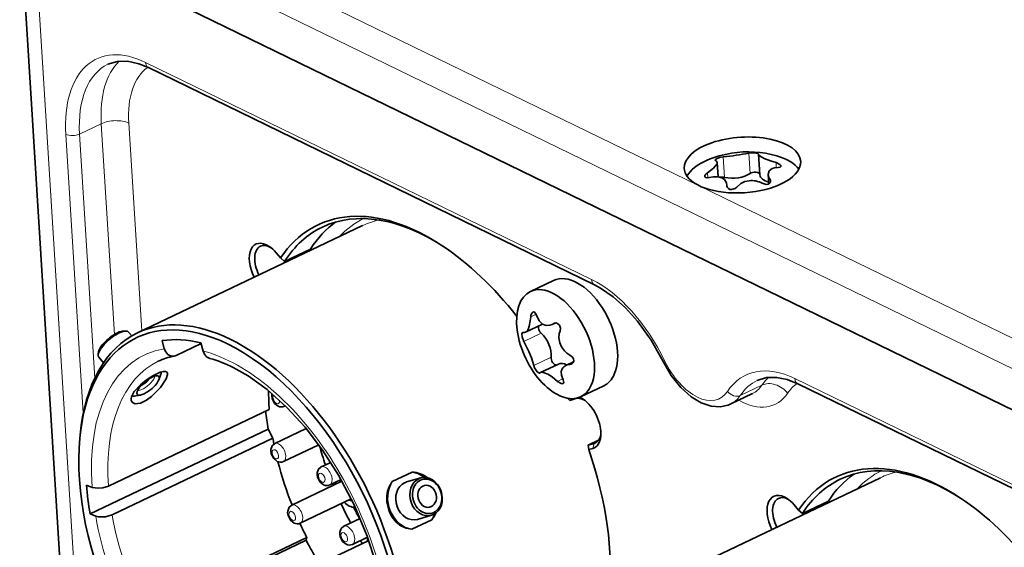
# Model space of a CAD drawing. Extents: x 5 to 415, y 5 to 296.
# Tile 4 of 58: x 24 to 49, y 44 to 57. Entities that reach past the tile are written whole.
import ezdxf

# ---------------------------------------------------------------- set-up
doc = ezdxf.new("R2010")
doc.units = 0

msp = doc.modelspace()

# ---------------------------------------------------------------- linework, layer by layer
at = {"color": 7, "lineweight": 13, "ltscale": 0.458273}
msp.add_line((41.578644, 52.985249), (25.097267, 61.009422), dxfattribs=at)
at = {"color": 7, "lineweight": 13}
msp.add_line((81.355377, 32.835793), (24.419712, 60.555664), dxfattribs=at)
at = {"color": 7, "lineweight": 35, "ltscale": 0.483255}
msp.add_line((25.313229, 40.605553), (24.107178, 59.898075), dxfattribs=at)
at = {"color": 7, "lineweight": 13, "ltscale": 0.483255}
msp.add_line((25.694286, 40.166977), (24.488239, 59.459499), dxfattribs=at)
at = {"color": 7, "lineweight": 35}
msp.add_line((81.423904, 31.739624), (24.488239, 59.459499), dxfattribs=at)
msp.add_line((81.423904, 31.739624), (24.488239, 59.459499), dxfattribs=at)
at = {"color": 7, "lineweight": 13, "ltscale": 0.318953}
msp.add_line((27.341833, 56.157143), (38.812683, 50.572411), dxfattribs=at)
at = {"color": 7, "lineweight": 35, "ltscale": 0.318953}
msp.add_line((27.418402, 56.021065), (38.889252, 50.436333), dxfattribs=at)
at = {"color": 7, "lineweight": 13, "ltscale": 0.015455}
for p, q in [((26.205158, 54.579258), (25.647148, 54.313164)), ((43.196636, 47.855579), (42.638626, 47.589485))]:
    msp.add_line(p, q, dxfattribs=at)
at = {"color": 7, "lineweight": 13, "ltscale": 0.135726}
msp.add_line((26.543888, 49.160797), (26.205158, 54.579258), dxfattribs=at)
at = {"color": 7, "lineweight": 13, "ltscale": 0.133869}
msp.add_line((27.244215, 49.250229), (26.91012, 54.594551), dxfattribs=at)
at = {"color": 7, "lineweight": 13, "ltscale": 0.17965}
msp.add_line((25.743015, 47.133522), (25.294666, 54.305519), dxfattribs=at)
at = {"color": 7, "lineweight": 13, "ltscale": 0.157173}
msp.add_line((26.039406, 48.038475), (25.647148, 54.313164), dxfattribs=at)
at = {"color": 7, "lineweight": 13, "ltscale": 0.01317}
for p, q in [((42.233788, 53.199722), (42.20092, 53.725502)), ((42.890404, 53.297245), (42.857536, 53.823029))]:
    msp.add_line(p, q, dxfattribs=at)
at = {"color": 7, "lineweight": 35, "ltscale": 9.1e-05}
msp.add_line((43.110474, 53.795467), (43.110367, 53.791847), dxfattribs=at)
at = {"color": 7, "lineweight": 35, "ltscale": 0.013298}
msp.add_line((43.143555, 53.260952), (43.110367, 53.791847), dxfattribs=at)
at = {"color": 7, "lineweight": 35, "ltscale": 0.009292}
msp.add_line((42.066208, 53.213776), (42.043015, 53.584747), dxfattribs=at)
at = {"color": 7, "lineweight": 13, "ltscale": 0.003103}
msp.add_line((43.565628, 53.453766), (43.557888, 53.577641), dxfattribs=at)
at = {"color": 7, "lineweight": 13, "ltscale": 0.003281}
msp.add_line((41.801537, 53.184586), (41.79335, 53.315559), dxfattribs=at)
at = {"color": 7, "lineweight": 35, "ltscale": 0.005951}
msp.add_line((43.372391, 53.032795), (43.35754, 53.27037), dxfattribs=at)
at = {"color": 7, "lineweight": 13, "ltscale": 0.370322}
msp.add_line((54.896927, 46.501068), (41.578644, 52.985249), dxfattribs=at)
at = {"color": 7, "lineweight": 35, "ltscale": 0.000346}
msp.add_line((42.295334, 52.975578), (42.294807, 52.989395), dxfattribs=at)
at = {"color": 7, "lineweight": 35, "ltscale": 0.000443}
msp.add_line((42.295914, 52.971703), (42.294807, 52.989395), dxfattribs=at)
at = {"color": 7, "lineweight": 13, "ltscale": 0.000196}
msp.add_line((42.295822, 52.967766), (42.295334, 52.975578), dxfattribs=at)
at = {"color": 7, "lineweight": 13, "ltscale": 0.001884}
msp.add_line((43.407955, 53.06493), (43.403255, 53.140129), dxfattribs=at)
at = {"color": 7, "lineweight": 35, "ltscale": 0.160219}
for p, q in [((27.140285, 49.200653), (32.924973, 51.959164)), ((40.458572, 42.716476), (46.243259, 45.474983))]:
    msp.add_line(p, q, dxfattribs=at)
at = {"color": 7, "lineweight": 35, "ltscale": 0.004426}
for p, q in [((30.702076, 51.260777), (30.815935, 51.125217)), ((44.020359, 44.776596), (44.13422, 44.641037))]:
    msp.add_line(p, q, dxfattribs=at)
at = {"color": 7, "lineweight": 35, "ltscale": 0.018546}
for p, q in [((30.916473, 51.035854), (31.586082, 51.355167)), ((44.234756, 44.551674), (44.904366, 44.870987))]:
    msp.add_line(p, q, dxfattribs=at)
at = {"color": 7, "lineweight": 35, "ltscale": 0.003363}
for p, q in [((30.815935, 51.125217), (30.916473, 51.035854)), ((44.13422, 44.641037), (44.234756, 44.551674))]:
    msp.add_line(p, q, dxfattribs=at)
at = {"color": 7, "lineweight": 35, "ltscale": 0.016486}
msp.add_line((37.242382, 50.263405), (37.837593, 50.547237), dxfattribs=at)
at = {"color": 7, "lineweight": 13, "ltscale": 0.003814}
msp.add_line((37.386162, 49.679764), (37.248447, 49.614098), dxfattribs=at)
at = {"color": 7, "lineweight": 35, "ltscale": 0.012235}
msp.add_line((37.555634, 49.424747), (37.113895, 49.214096), dxfattribs=at)
at = {"color": 7, "lineweight": 35, "ltscale": 0.002268}
msp.add_line((37.882011, 49.453331), (37.800117, 49.414284), dxfattribs=at)
at = {"color": 7, "lineweight": 13, "ltscale": 0.000683}
msp.add_line((37.866982, 49.450077), (37.842308, 49.438309), dxfattribs=at)
at = {"color": 7, "lineweight": 35, "ltscale": 0.000345}
msp.add_line((37.854317, 49.445133), (37.842308, 49.438309), dxfattribs=at)
at = {"color": 7, "lineweight": 35, "ltscale": 0.001546}
for p, q in [((26.778896, 49.247646), (26.84071, 49.246422)), ((26.137375, 48.70882), (26.127911, 48.64772))]:
    msp.add_line(p, q, dxfattribs=at)
at = {"color": 7, "lineweight": 35, "ltscale": 0.003238}
msp.add_line((26.907486, 49.220657), (26.990795, 49.121468), dxfattribs=at)
at = {"color": 7, "lineweight": 13, "ltscale": 0.012355}
for p, q in [((37.517342, 49.191677), (37.071255, 48.978951)), ((37.772945, 48.57251), (37.326859, 48.359787))]:
    msp.add_line(p, q, dxfattribs=at)
at = {"color": 7, "lineweight": 35, "ltscale": 0.005382}
for p, q in [((27.769346, 49.00074), (27.826637, 48.793221)), ((28.825176, 48.732712), (28.767885, 48.940224))]:
    msp.add_line(p, q, dxfattribs=at)
at = {"color": 7, "lineweight": 35, "ltscale": 0.017848}
msp.add_line((28.128038, 48.616425), (28.772442, 48.923714), dxfattribs=at)
at = {"color": 7, "lineweight": 35, "ltscale": 0.00477}
msp.add_line((26.141762, 48.577484), (26.264484, 48.431377), dxfattribs=at)
at = {"color": 7, "lineweight": 35, "ltscale": 0.012725}
msp.add_line((37.962791, 48.398384), (37.503345, 48.179295), dxfattribs=at)
at = {"color": 7, "lineweight": 35, "ltscale": 0.005451}
msp.add_line((38.35284, 48.457336), (38.156044, 48.363491), dxfattribs=at)
at = {"color": 7, "lineweight": 13, "ltscale": 0.001688}
msp.add_line((38.334526, 48.422638), (38.27359, 48.393581), dxfattribs=at)
at = {"color": 7, "lineweight": 35, "ltscale": 0.000128}
msp.add_line((37.48381, 48.16497), (37.487923, 48.168026), dxfattribs=at)
at = {"color": 7, "lineweight": 35, "ltscale": 0.003064}
for p, q in [((27.685932, 47.995312), (27.729206, 48.109978)), ((27.214285, 47.599144), (27.093876, 47.576324))]:
    msp.add_line(p, q, dxfattribs=at)
at = {"color": 7, "lineweight": 13, "ltscale": 0.003739}
msp.add_line((38.070332, 48.014576), (37.935333, 47.950199), dxfattribs=at)
at = {"color": 7, "lineweight": 13, "ltscale": 0.224997}
msp.add_line((44.039154, 48.027832), (52.130966, 44.08823), dxfattribs=at)
at = {"color": 7, "lineweight": 35, "ltscale": 0.224997}
msp.add_line((44.115726, 47.891754), (52.207535, 43.952152), dxfattribs=at)
at = {"color": 7, "lineweight": 35, "ltscale": 0.016485}
msp.add_line((38.533615, 47.555504), (39.128822, 47.83934), dxfattribs=at)
at = {"color": 7, "lineweight": 35, "ltscale": 0.015455}
msp.add_line((42.39254, 47.370739), (42.950546, 47.636833), dxfattribs=at)
at = {"color": 7, "lineweight": 35, "ltscale": 0.001723}
msp.add_line((38.206612, 47.515972), (38.252262, 47.464329), dxfattribs=at)
at = {"color": 7, "lineweight": 35, "ltscale": 0.003986}
for p, q in [((38.252262, 47.464329), (38.40551, 47.508324)), ((38.881054, 46.356388), (38.727806, 46.312393))]:
    msp.add_line(p, q, dxfattribs=at)
at = {"color": 7, "lineweight": 13, "ltscale": 0.00028}
msp.add_line((38.40551, 47.508324), (38.395512, 47.513367), dxfattribs=at)
at = {"color": 7, "lineweight": 35, "ltscale": 0.114513}
for p, q in [((26.390942, 45.259209), (30.525446, 47.230804)), ((26.483315, 44.519691), (30.617819, 46.491287)), ((27.356941, 41.966682), (31.491446, 43.938278))]:
    msp.add_line(p, q, dxfattribs=at)
at = {"color": 7, "lineweight": 35, "ltscale": 0.000746}
msp.add_line((30.940161, 47.323612), (30.913223, 47.310768), dxfattribs=at)
at = {"color": 7, "lineweight": 35, "ltscale": 0.126882}
for p, q in [((25.916752, 44.54179), (30.497826, 46.726337)), ((26.895042, 41.680077), (31.476118, 43.864624))]:
    msp.add_line(p, q, dxfattribs=at)
at = {"color": 7, "lineweight": 35, "ltscale": 0.006598}
msp.add_line((30.617819, 46.491287), (30.497826, 46.726337), dxfattribs=at)
at = {"color": 7, "lineweight": 35, "ltscale": 0.022351}
msp.add_line((31.474384, 46.739548), (30.667387, 46.354721), dxfattribs=at)
at = {"color": 7, "lineweight": 35, "ltscale": 0.002118}
msp.add_line((25.652279, 46.491024), (25.660294, 46.575356), dxfattribs=at)
at = {"color": 7, "lineweight": 35, "ltscale": 0.007428}
msp.add_line((38.727806, 46.312393), (38.995979, 46.440273), dxfattribs=at)
at = {"color": 7, "lineweight": 13, "ltscale": 0.003318}
msp.add_line((38.881054, 46.356388), (38.844696, 46.228752), dxfattribs=at)
at = {"color": 7, "lineweight": 13, "ltscale": 0.001665}
msp.add_line((38.881054, 46.356388), (38.94117, 46.385056), dxfattribs=at)
at = {"color": 7, "lineweight": 35, "ltscale": 0.025147}
msp.add_line((31.796989, 46.32283), (30.889061, 45.88987), dxfattribs=at)
at = {"color": 7, "lineweight": 35, "ltscale": 0.002854}
msp.add_line((38.741169, 46.199032), (38.727806, 46.312393), dxfattribs=at)
at = {"color": 7, "lineweight": 35, "ltscale": 0.002693}
msp.add_line((38.844696, 46.228752), (38.741169, 46.199032), dxfattribs=at)
at = {"color": 7, "lineweight": 35, "ltscale": 0.006797}
msp.add_line((32.106133, 45.869484), (31.860744, 45.752464), dxfattribs=at)
at = {"color": 7, "lineweight": 35, "ltscale": 0.014272}
for p, q in [((33.684765, 45.374031), (34.200069, 45.619759)), ((34.190941, 44.147884), (34.706245, 44.393616))]:
    msp.add_line(p, q, dxfattribs=at)
at = {"color": 7, "lineweight": 35, "ltscale": 0.035807}
msp.add_line((32.395023, 45.386391), (31.102198, 44.769886), dxfattribs=at)
at = {"color": 7, "lineweight": 35, "ltscale": 0.008041}
msp.add_line((32.372734, 45.426056), (32.082417, 45.287613), dxfattribs=at)
at = {"color": 7, "lineweight": 35, "ltscale": 0.009429}
for p, q in [((34.420067, 45.468487), (34.057533, 45.36441)), ((34.696007, 44.507313), (34.333473, 44.403236))]:
    msp.add_line(p, q, dxfattribs=at)
at = {"color": 7, "lineweight": 35, "ltscale": 0.003877}
for p, q in [((25.969627, 45.226936), (25.824379, 45.281311)), ((25.916752, 44.54179), (26.062, 44.487415))]:
    msp.add_line(p, q, dxfattribs=at)
at = {"color": 7, "lineweight": 35, "ltscale": 0.036303}
msp.add_line((32.634583, 44.930069), (31.323872, 44.305038), dxfattribs=at)
at = {"color": 7, "lineweight": 35, "ltscale": 0.000266}
msp.add_line((32.72374, 44.719643), (32.734253, 44.721329), dxfattribs=at)
at = {"color": 7, "lineweight": 35, "ltscale": 0.011752}
msp.add_line((32.86478, 44.426929), (32.440491, 44.224602), dxfattribs=at)
at = {"color": 7, "lineweight": 35, "ltscale": 0.001881}
msp.add_line((31.476118, 43.864624), (31.491446, 43.938278), dxfattribs=at)
at = {"color": 7, "lineweight": 35, "ltscale": 0.032172}
msp.add_line((33.085056, 43.856895), (31.923481, 43.302979), dxfattribs=at)
at = {"color": 7, "lineweight": 35, "ltscale": 0.010832}
msp.add_line((33.053249, 43.946243), (32.662163, 43.75975), dxfattribs=at)
at = {"color": 7, "lineweight": 35}
for points in [[(26.377094, 56.106224), (26.619877, 56.179634), (26.881248, 56.184143), (27.174006, 56.120529), (27.418402, 56.021065)], [(42.20092, 53.725502), (42.106049, 53.705742), (42.008331, 53.662979), (41.993515, 53.648556), (41.991367, 53.64185), (41.991386, 53.641335)], [(43.110474, 53.795467), (43.110474, 53.796803), (43.109535, 53.799377), (43.107529, 53.801823), (43.101028, 53.80632), (43.086731, 53.812183), (43.046532, 53.821404), (42.923035, 53.829483), (42.857536, 53.823029)], [(43.110367, 53.791847), (43.111565, 53.785805), (43.117905, 53.773853), (43.154118, 53.740807), (43.255577, 53.684944), (43.413395, 53.622787), (43.557888, 53.577641)], [(41.79335, 53.315559), (41.945644, 53.432945), (42.032276, 53.539974), (42.042191, 53.570007), (42.043015, 53.584747)], [(43.612461, 53.455486), (43.517097, 53.446613), (43.454941, 53.426193), (43.379704, 53.362923), (43.35754, 53.27037)], [(43.684898, 53.490402), (43.683464, 53.497623), (43.674862, 53.512897), (43.658939, 53.528816), (43.557888, 53.577641)], [(43.612461, 53.455486), (43.662144, 53.462723), (43.67588, 53.470581), (43.683041, 53.479828), (43.684898, 53.490402)], [(41.79335, 53.315559), (41.750397, 53.27924), (41.728706, 53.246101), (41.724503, 53.223267)], [(41.724503, 53.223267), (41.732231, 53.203308), (41.744194, 53.193493), (41.784172, 53.184093), (41.847923, 53.193405)], [(42.294807, 52.989395), (42.281487, 53.056824), (42.2286, 53.140381), (42.160034, 53.187157), (42.071655, 53.212982), (41.942459, 53.213326), (41.847923, 53.193405)], [(42.295334, 52.975578), (42.300846, 52.947598), (42.332092, 52.908787), (42.37064, 52.891037), (42.415012, 52.885895), (42.509689, 52.91431), (42.548275, 52.948013)], [(42.863293, 53.112827), (42.759159, 53.089954), (42.65139, 53.039253), (42.548275, 52.948013)], [(43.204891, 53.04554), (43.303406, 53.018929), (43.354771, 53.025761), (43.393345, 53.046898), (43.414444, 53.081108), (43.416214, 53.101166)], [(40.654411, 48.46196), (40.350624, 49.009491), (39.997467, 49.502884), (39.689888, 49.844772), (39.369949, 50.129913), (39.047775, 50.351204), (38.889252, 50.436333)], [(37.302422, 49.733868), (37.282612, 49.71833), (37.253456, 49.653824), (37.248447, 49.614098)], [(37.394894, 49.656136), (37.374168, 49.702026), (37.349739, 49.72847), (37.325752, 49.737995), (37.302422, 49.733868)], [(37.394894, 49.656136), (37.466099, 49.509674), (37.55312, 49.426308), (37.647984, 49.389805), (37.742699, 49.393826), (37.800117, 49.414284)], [(37.179779, 49.288261), (37.212597, 49.373375), (37.239174, 49.505852), (37.248447, 49.614098)], [(38.003372, 49.246552), (38.01223, 49.322754), (37.986893, 49.396816), (37.935959, 49.443932), (37.897484, 49.453964), (37.854317, 49.445133)], [(37.041943, 49.213017), (37.035442, 49.207748), (37.027031, 49.189003), (37.023693, 49.162735), (37.029839, 49.095215), (37.071255, 48.978951)], [(38.003372, 49.246552), (37.984852, 49.181099), (37.975552, 49.070805), (37.995441, 48.946602), (38.040474, 48.839264), (38.116684, 48.735023), (38.176159, 48.68055), (38.258972, 48.627384)], [(37.326859, 48.359787), (37.265961, 48.559898), (37.201027, 48.722069), (37.071255, 48.978951)], [(28.077322, 48.600006), (27.982607, 48.607731), (27.915823, 48.646591), (27.86198, 48.71051), (27.826637, 48.793221)], [(28.825176, 48.732712), (28.860518, 48.649994), (28.914364, 48.586075), (28.994705, 48.543015)], [(38.307838, 48.402645), (38.343941, 48.435703), (38.356117, 48.480709), (38.346786, 48.53133), (38.316151, 48.581944), (38.258972, 48.627384)], [(40.654411, 48.46196), (40.861092, 48.103527), (41.111191, 47.790768), (41.373283, 47.556446), (41.634567, 47.399513), (41.886318, 47.315823), (42.120701, 47.299965), (42.326977, 47.343307), (42.39254, 47.370739)], [(27.0051, 47.604626), (27.054832, 47.688236), (27.213541, 47.864204), (27.367548, 47.989346), (27.530462, 48.095322), (27.723751, 48.187302), (27.803822, 48.207989), (27.85833, 48.207642)], [(27.85833, 48.207642), (27.88209, 48.19809), (27.904682, 48.166298), (27.90708, 48.127575), (27.871576, 48.017815)], [(33.560982, 41.190147), (33.536232, 41.837631), (33.440842, 42.532974), (33.275856, 43.249504), (33.044216, 43.972229), (32.709625, 44.774082), (32.304962, 45.544037), (31.894949, 46.185555), (31.446537, 46.773079), (30.980011, 47.284119), (30.474081, 47.739956), (29.982939, 48.093273), (29.598196, 48.310577)], [(37.326859, 48.359787), (37.350067, 48.299965), (37.418823, 48.201687), (37.454903, 48.171261), (37.468842, 48.164825), (37.475258, 48.163589), (37.48381, 48.16497)], [(37.935333, 47.950199), (37.797321, 48.064716), (37.686172, 48.136391), (37.596619, 48.175827), (37.531471, 48.185936), (37.503345, 48.179295)], [(38.058296, 48.274132), (38.035126, 48.204807), (38.037613, 48.11261), (38.081779, 47.992241)], [(27.871576, 48.017815), (27.725044, 47.794346), (27.498756, 47.564674), (27.371767, 47.472511), (27.213617, 47.395706), (27.076385, 47.377472), (27.009855, 47.404732), (26.977068, 47.462387), (26.974625, 47.483292)], [(37.935333, 47.950199), (38.034634, 47.893467), (38.065155, 47.892277), (38.077286, 47.896065)], [(38.077286, 47.896065), (38.092323, 47.909233), (38.097736, 47.922714), (38.094818, 47.961323), (38.081779, 47.992241)], [(43.074532, 47.976971), (43.308922, 48.049049), (43.574104, 48.055283), (43.847534, 47.998749), (44.115726, 47.891754)], [(30.752476, 47.314499), (30.663721, 47.386703), (30.599012, 47.511475), (30.587736, 47.576412)], [(30.667387, 46.354721), (30.600239, 46.297897), (30.564537, 46.200516), (30.563574, 46.155518)], [(30.728313, 45.8936), (30.639559, 45.965809), (30.574848, 46.09058), (30.563574, 46.155518)], [(31.860744, 45.752464), (31.793596, 45.695641), (31.757893, 45.598259), (31.756929, 45.553261)], [(31.921669, 45.291344), (31.832916, 45.363552), (31.768206, 45.488323), (31.756929, 45.553261)], [(33.611618, 44.601738), (33.550617, 44.841469), (33.549046, 45.006371), (33.569237, 45.126534), (33.607738, 45.24041), (33.684765, 45.374031)], [(25.969627, 45.226936), (26.127079, 45.203663), (26.243038, 45.214172), (26.390942, 45.259209)], [(31.102198, 44.769886), (31.035049, 44.713062), (30.999348, 44.615681), (30.998384, 44.570683)], [(31.163124, 44.308769), (31.074369, 44.380974), (31.009659, 44.505745), (30.998384, 44.570683)], [(34.190941, 44.147884), (34.046341, 44.175117), (33.910095, 44.238712), (33.789001, 44.334595), (33.688, 44.457718), (33.611618, 44.601738)], [(26.483315, 44.519691), (26.314507, 44.471329), (26.134254, 44.469696), (26.062, 44.487415)], [(32.440491, 44.224602), (32.373344, 44.167778), (32.337639, 44.070396), (32.336678, 44.025398)], [(32.501419, 43.763481), (32.412666, 43.835686), (32.347954, 43.960461), (32.336678, 44.025398)]]:
    msp.add_lwpolyline(points, dxfattribs=at)
for centre, radius, start, end in [((42.84079, 51.17984), 2.675652, 99.112028, 113.104968), ((41.424965, 61.388756), 7.702439, 275.781862, 278.291492), ((42.84079, 51.17984), 2.675652, 74.046217, 99.112028), ((41.801811, 58.943413), 5.228229, 278.069443, 281.650074), ((42.004478, 53.6446), 0.013648, 194.000298, 262.01397), ((41.991447, 53.579773), 0.052034, 5.509329, 77.743119), ((43.648773, 53.300629), 0.293078, 185.931195, 213.172803), ((42.928406, 52.542885), 0.573691, 61.186733, 96.517424), ((43.33036, 53.09407), 0.086184, 4.721679, 32.287496), ((37.652107, 49.723049), 0.342416, 295.611622, 303.742259), ((37.048916, 49.196945), 0.017557, 63.968253, 113.447113), ((37.083828, 49.275002), 0.067907, 246.403886, 296.274929), ((28.350813, 47.038071), 1.585616, 99.933085, 115.389298), ((28.041954, 48.795654), 0.198825, 280.247119, 295.65496), ((28.119448, 45.379917), 3.282268, 63.225463, 74.532179), ((38.297653, 48.052643), 0.341691, 94.037184, 114.491449), ((38.265781, 48.492645), 0.099355, 274.50642, 295.046998), ((37.524395, 48.134232), 0.049729, 115.037338, 137.180989), ((38.243572, 48.168861), 0.213233, 114.214136, 150.396258), ((27.239517, 47.479778), 0.265246, 151.960808, 179.239641), ((30.863726, 47.592312), 0.276409, 169.654154, 183.296982), ((30.837097, 47.478088), 0.184006, 242.648976, 294.463925), ((30.812935, 46.057194), 0.184006, 242.648976, 294.463925), ((34.16922, 44.935917), 0.684704, 51.591697, 87.417016), ((34.150864, 45.03952), 0.338028, 106.027711, 115.508963), ((32.00629, 45.454937), 0.184006, 242.648976, 294.463925), ((34.105095, 44.87038), 0.767277, 321.582413, 336.444143), ((31.247744, 44.472359), 0.184006, 242.648976, 294.463925), ((32.586037, 43.927074), 0.184006, 242.648976, 294.463925)]:
    msp.add_arc(centre, radius, start, end, dxfattribs=at)
at = {"color": 7, "lineweight": 13}
for centre, major_axis, ratio, start_param, end_param in [((27.52548, 53.219421), (1.441936, -3.023792), 0.566189, 2.523762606, 4.09455894), ((27.711483, 53.308117), (1.334328, -2.798136), 0.566189, 3.1416297, 4.09455894), ((28.269493, 53.574211), (1.334328, -2.798136), 0.566189, 3.3266962, 4.09455894), ((28.641499, 53.751606), (1.119114, -2.346825), 0.566189, 3.235709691, 4.09455894), ((27.527836, 56.245842), (0.109436, 0.224777), 0.671898, 2.271397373, 3.141601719), ((26.538116, 54.417152), (-0.499027, -0.031197), 0.477476, 3.841816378, 5.412612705), ((25.480671, 54.394218), (-0.249512, -0.015598), 0.477476, 0.700223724, 2.271020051), ((35.76548, 46.289734), (2.793484, -5.858032), 0.566189, 3.147217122, 3.356565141), ((35.653877, 46.236515), (2.72892, -5.722639), 0.566189, 3.020608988, 3.141587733), ((38.99633, 47.634686), (1.441936, -3.023792), 0.566189, 1.581091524, 2.523762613), ((38.998688, 50.66111), (0.109436, 0.224777), 0.671898, 2.271397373, 3.141601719), ((29.794788, 43.442528), (2.47604, -5.192348), 0.566189, 2.979199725, 4.110491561), ((29.794788, 43.442528), (2.47604, -5.192348), 0.566189, 0.849549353, 2.696644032), ((30.01799, 43.548965), (-2.346912, 4.921558), 0.566189, 0.00003386, 0.964966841), ((40.879433, 48.570877), (0.225025, 0.108921), 0.008486, 2.539693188, 3.141590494), ((41.453331, 48.861656), (0.645641, -1.353937), 0.566189, 4.72268418, 6.608026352), ((44.222801, 45.090111), (1.441936, -3.023792), 0.566189, 2.52376261, 3.4664337), ((27.291842, 47.985638), (-0.199089, -0.167221), 0.343142, 0.923805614, 2.235755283), ((27.345551, 47.921692), (0.220554, 0.185249), 0.343142, 4.065398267, 6.075717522), ((44.408806, 45.178806), (1.334328, -2.798136), 0.566189, 3.14155735, 3.4664337), ((43.482147, 47.466759), (-0.415684, 0.277863), 0.781167, 4.277426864, 5.848223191), ((44.966812, 45.444901), (1.334328, -2.798136), 0.566189, 3.326978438, 3.4664337), ((45.338821, 45.622299), (1.119114, -2.346825), 0.566189, 3.235515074, 3.4664337), ((44.225159, 48.116531), (0.109436, 0.224777), 0.671898, 2.271397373, 3.141626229), ((27.345551, 47.921692), (-0.220554, -0.185249), 0.343142, 0.208090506, 0.923805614), ((42.495872, 47.783897), (-0.20784, 0.138931), 0.781167, 1.135834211, 2.706630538), ((42.569344, 49.393845), (0.968464, -2.030905), 0.566189, 5.603522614, 6.608026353), ((42.197342, 49.216446), (0.75325, -1.579594), 0.566189, 6.283137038, 6.608026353), ((30.705666, 47.49707), (-0.054878, 0.115086), 0.566189, 0.216415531, 0.952966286), ((30.705666, 47.49707), (0.054878, -0.115086), 0.566189, 4.09455894, 7.236151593), ((30.705666, 47.49707), (-0.054878, 0.115086), 0.566189, 4.09455894, 4.195708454), ((41.639332, 48.950356), (0.75325, -1.579594), 0.566189, 6.283137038, 6.608026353), ((30.802387, 47.54319), (0.110836, -0.232426), 0.566189, 0.000009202, 0.194155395), ((30.778223, 46.122299), (0.110836, -0.232426), 0.566189, 2.523762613, 3.141601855), ((30.778223, 46.122299), (0.110836, -0.232426), 0.566189, 0.000009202, 2.523762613), ((30.681501, 46.076172), (-0.054878, 0.115086), 0.566189, 4.09455894, 7.236151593), ((30.681501, 46.076172), (0.054878, -0.115086), 0.566189, 4.09455894, 7.236151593), ((31.874859, 45.473915), (-0.054878, 0.115086), 0.566189, 4.09455894, 7.236151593), ((31.971581, 45.520039), (0.110836, -0.232426), 0.566189, 2.523762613, 3.141601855), ((31.971581, 45.520039), (0.110836, -0.232426), 0.566189, 0.000009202, 2.523762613), ((49.083763, 39.805553), (2.793484, -5.858032), 0.566189, 3.147217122, 3.356565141), ((48.97216, 39.752335), (2.72892, -5.722639), 0.566189, 3.020608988, 3.141587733), ((31.874859, 45.473915), (0.054878, -0.115086), 0.566189, 4.09455894, 7.236151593), ((31.116312, 44.491341), (-0.054878, 0.115086), 0.566189, 4.09455894, 7.236151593), ((31.213034, 44.53746), (0.110836, -0.232426), 0.566189, 2.523762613, 3.141601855), ((31.213034, 44.53746), (0.110836, -0.232426), 0.566189, 0.000009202, 2.523762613), ((29.794788, 43.442528), (-2.47604, 5.192348), 0.566189, 1.11156659, 1.625994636), ((30.01799, 43.548965), (-2.346912, 4.921558), 0.566189, 1.115498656, 1.622688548), ((31.116312, 44.491341), (0.054878, -0.115086), 0.566189, 4.09455894, 7.236151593), ((32.454605, 43.946053), (-0.054878, 0.115086), 0.566189, 4.09455894, 7.236151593), ((32.551331, 43.992176), (0.110836, -0.232426), 0.566189, 2.523762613, 3.141601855), ((32.551331, 43.992176), (0.110836, -0.232426), 0.566189, 0.000009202, 2.523762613), ((32.454605, 43.946053), (0.054878, -0.115086), 0.566189, 4.09455894, 7.236151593)]:
    msp.add_ellipse(centre, major_axis=major_axis, ratio=ratio, start_param=start_param, end_param=end_param, dxfattribs=at)
at = {"color": 7, "lineweight": 35}
for centre, major_axis, ratio, start_param, end_param in [((42.69466, 53.517437), (1.497078, 0.09359), 0.477476, 6.283178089, 9.424770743), ((42.71933, 53.122818), (-1.497078, -0.09359), 0.477476, 3.42109427, 4.073454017), ((42.69466, 53.517437), (1.497078, 0.09359), 0.477476, 3.341816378, 6.283178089), ((42.71933, 53.122818), (-1.497078, -0.09359), 0.477476, 5.351212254, 6.003675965), ((42.69466, 53.517437), (1.497078, 0.09359), 0.477476, 3.141585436, 3.341816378), ((42.163086, 53.138557), (0.139729, 0.008736), 0.477476, 1.010683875, 1.820016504), ((42.486294, 53.418159), (0.499027, 0.031197), 0.477476, 4.152276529, 5.62575133), ((43.003559, 53.26339), (0.139729, 0.008736), 0.477476, 0.072928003, 2.484158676), ((43.642582, 53.29216), (0.499027, 0.031197), 0.477476, 3.141642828, 4.103969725), ((34.723862, 45.793026), (2.948437, -6.182978), 0.566189, 2.384339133, 3.464922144), ((34.798264, 45.828506), (2.905396, -6.092716), 0.566189, 2.394174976, 3.141586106), ((34.798264, 45.828506), (2.905396, -6.092716), 0.566189, 3.141586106, 3.478234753), ((35.467873, 46.14782), (2.905396, -6.092716), 0.566189, 3.2389116, 3.478234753), ((30.495102, 50.827705), (0.312061, -0.654404), 0.566189, 2.384384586, 4.746321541), ((30.569502, 50.863182), (0.269016, -0.56414), 0.566189, 3.141620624, 4.751778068), ((30.569502, 50.863182), (0.269016, -0.56414), 0.566189, 2.469293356, 3.141620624), ((30.495102, 50.827705), (0.312061, -0.654404), 0.566189, 2.00016362, 2.384384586), ((34.723862, 45.793026), (2.948437, -6.182978), 0.566189, 1.948487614, 2.384339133), ((31.239113, 51.182495), (0.269016, -0.56414), 0.566189, 4.701860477, 4.751778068), ((38.483208, 49.193287), (0.645641, -1.353937), 0.566189, 0.452966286, 3.141558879), ((37.888, 48.909454), (0.645641, -1.353937), 0.566189, 0.452966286, 3.141558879), ((37.888, 48.909454), (0.645641, -1.353937), 0.566189, 3.141558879, 6.283151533), ((29.794788, 43.442528), (-2.685875, 5.632378), 0.566189, 5.665355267, 7.040454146), ((29.869188, 43.478008), (-2.72892, 5.722641), 0.566189, 5.665355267, 6.283180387), ((29.869188, 43.478008), (-2.72892, 5.722641), 0.566189, 6.283180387, 7.040454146), ((26.524624, 48.899071), (-0.382866, -0.321579), 0.343142, 4.065398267, 5.909169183), ((26.494419, 48.935036), (-0.344578, -0.289421), 0.343142, 4.065398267, 5.909169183), ((26.494419, 48.935036), (0.344578, 0.289421), 0.343142, 0.373990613, 0.923805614), ((26.524624, 48.899071), (0.382866, 0.321579), 0.343142, 0.373990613, 0.923805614), ((26.524624, 48.899071), (0.382866, 0.321579), 0.343142, 0.000040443, 0.373990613), ((37.064308, 49.713737), (0.022404, -0.506634), 0.359511, 0.1512134, 0.558155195), ((37.538513, 49.294712), (-0.060261, 0.126366), 0.566189, 0.664578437, 2.213302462), ((37.441727, 48.823692), (-0.215214, 0.451313), 0.566189, 3.881420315, 5.354895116), ((29.794788, 43.442528), (-2.570736, 5.390926), 0.566189, 5.843473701, 6.115555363), ((29.794788, 43.442528), (2.685875, -5.632378), 0.566189, 5.665355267, 8.80694792), ((29.869188, 43.478008), (2.72892, -5.722639), 0.566189, 6.283180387, 8.80694792), ((26.524624, 48.899071), (-0.382866, -0.321579), 0.343142, 5.909169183, 6.283225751), ((37.865688, 48.502178), (-0.060261, 0.126366), 0.566189, 0.739827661, 2.891788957), ((38.178017, 47.947079), (-0.215214, 0.451313), 0.566189, 5.592350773, 6.283236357), ((27.355526, 47.909817), (0.372387, 0.312778), 0.343142, 5.734288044, 6.096144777), ((38.483208, 49.193287), (0.645641, -1.353937), 0.566189, 6.283151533, 6.736151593), ((27.408524, 47.846718), (-0.276447, -0.232197), 0.343142, 4.065398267, 6.02450593), ((27.408524, 47.846718), (0.276447, 0.232197), 0.343142, 4.065398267, 5.734288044), ((27.408524, 47.846718), (0.276447, 0.232197), 0.343142, 0.258740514, 0.923805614), ((27.408524, 47.846718), (0.276447, 0.232197), 0.343142, 5.734288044, 6.541925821), ((27.408524, 47.846718), (-0.276447, -0.232197), 0.343142, 6.02450593, 6.832207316), ((27.408524, 47.846718), (-0.276447, -0.232197), 0.343142, 0.549022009, 0.923805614), ((34.152496, 45.520561), (2.346912, -4.92156), 0.566189, 4.004475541, 4.106559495), ((37.888, 48.909454), (0.645641, -1.353937), 0.566189, 6.283151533, 6.736151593), ((27.355526, 47.909817), (0.372387, 0.312778), 0.343142, 3.248276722, 3.690614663), ((38.643284, 46.932358), (0.269016, -0.56414), 0.566189, 2.46661488, 3.047361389), ((38.568882, 46.896877), (0.312061, -0.654404), 0.566189, 2.384240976, 2.57296873), ((38.568882, 46.896877), (0.312061, -0.654404), 0.566189, 0.757331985, 2.384240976), ((34.375862, 45.627075), (-2.570736, 5.390926), 0.566189, 1.024100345, 1.108934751), ((29.794788, 43.442528), (-2.685875, 5.632378), 0.566189, 0.757268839, 2.384180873), ((34.152496, 45.520561), (2.346912, -4.92156), 0.566189, 4.25709131, 4.286768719), ((38.568882, 46.896877), (0.312061, -0.654404), 0.566189, 6.188953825, 7.040517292), ((38.643284, 46.932358), (0.269016, -0.56414), 0.566189, 6.188954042, 6.283150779), ((38.643284, 46.932358), (0.269016, -0.56414), 0.566189, 6.283150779, 6.95751152), ((35.527397, 46.176201), (2.613777, -5.481188), 0.566189, 4.426540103, 4.514179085), ((34.723862, 45.793026), (2.948437, -6.182978), 0.566189, 0.757392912, 1.370527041), ((34.152496, 45.520561), (2.346912, -4.92156), 0.566189, 4.377072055, 4.595596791), ((48.042149, 39.308846), (2.948437, -6.182978), 0.566189, 2.384339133, 3.464922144), ((48.116547, 39.344322), (2.905396, -6.092716), 0.566189, 2.394174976, 3.141586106), ((34.195503, 44.883823), (0.206955, -0.720881), 0.820619, 2.279331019, 2.797776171), ((32.555977, 45.17786), (-0.211987, 0.444542), 0.566189, 0.908411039, 1.02060299), ((32.555977, 45.17786), (0.13451, -0.28207), 0.566189, 3.474497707, 3.742015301), ((34.195503, 44.883823), (0.206955, -0.720881), 0.820619, 3.757678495, 5.939368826), ((34.195503, 44.883823), (0.13797, -0.480587), 0.820619, 3.277727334, 6.283195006), ((34.558037, 44.9879), (-0.13797, 0.480587), 0.820619, 0.13613468, 3.141594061), ((34.585503, 44.995785), (-0.124172, 0.432529), 0.820619, 0.13613468, 3.277727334), ((34.558037, 44.9879), (0.13797, -0.480587), 0.820619, 3.141594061, 3.277727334), ((34.585503, 44.995785), (0.124172, -0.432529), 0.820619, 0.13613468, 3.277727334), ((34.558037, 44.9879), (0.13797, -0.480587), 0.820619, 0.13613468, 3.141594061), ((48.116547, 39.344322), (2.905396, -6.092716), 0.566189, 3.141586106, 3.478234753), ((48.78616, 39.663635), (2.905396, -6.092716), 0.566189, 3.2389116, 3.478234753), ((29.794788, 43.442528), (-2.570736, 5.390926), 0.566189, 0.971530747, 1.108934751), ((35.527397, 46.176201), (2.613777, -5.481188), 0.566189, 4.600048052, 4.607568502), ((34.585503, 44.995785), (0.079334, -0.276337), 0.820619, 1.706931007, 7.990116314), ((32.555977, 45.17786), (-0.211987, 0.444542), 0.566189, 2.121293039, 2.523762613), ((32.555977, 45.17786), (0.13451, -0.28207), 0.566189, 5.681602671, 6.083413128), ((43.813385, 44.343521), (0.312061, -0.654404), 0.566189, 2.384384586, 4.746321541), ((43.887787, 44.379002), (0.269016, -0.56414), 0.566189, 3.141620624, 4.751778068), ((43.887787, 44.379002), (0.269016, -0.56414), 0.566189, 2.469293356, 3.141620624), ((43.813385, 44.343521), (0.312061, -0.654404), 0.566189, 2.00016362, 2.384384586), ((48.042149, 39.308846), (2.948437, -6.182978), 0.566189, 1.948487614, 2.384339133), ((35.527397, 46.176201), (2.613777, -5.481188), 0.566189, 4.692589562, 4.783733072), ((32.555977, 45.17786), (0.211987, -0.444542), 0.566189, 5.665355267, 6.118179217), ((35.136787, 45.989937), (-2.09296, 4.389011), 0.566189, 1.590778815, 1.659936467), ((32.555977, 45.17786), (0.211987, -0.444542), 0.566189, 6.118179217, 6.155630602), ((34.558037, 44.9879), (-0.13797, 0.480587), 0.820619, 3.141594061, 3.277727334), ((34.195503, 44.883823), (0.206955, -0.720881), 0.820619, 0.616085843, 0.862296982), ((44.557396, 44.698315), (0.269016, -0.56414), 0.566189, 4.701860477, 4.751778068), ((34.152496, 45.520561), (2.346912, -4.92156), 0.566189, 4.690260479, 4.764281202), ((34.375862, 45.627075), (-2.570736, 5.390926), 0.566189, 1.628207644, 1.733679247), ((35.527397, 46.176201), (2.613777, -5.481188), 0.566189, 4.86918869, 4.884945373), ((33.377258, 43.710953), (-0.211987, 0.444542), 0.566189, 0.774204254, 1.02060299)]:
    msp.add_ellipse(centre, major_axis=major_axis, ratio=ratio, start_param=start_param, end_param=end_param, dxfattribs=at)

doc.saveas('drawing.dxf')
